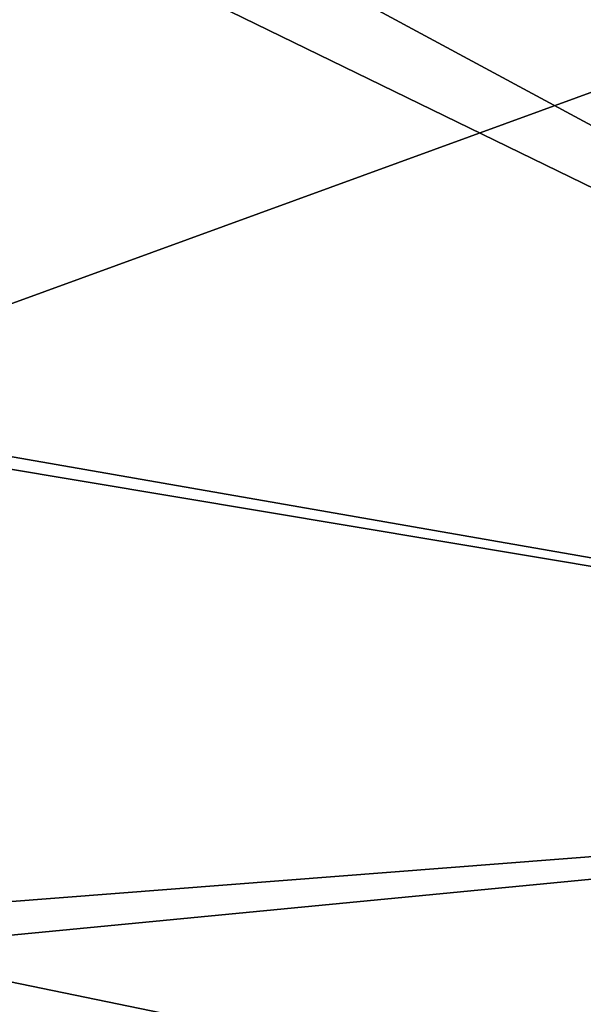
# Model space of a CAD drawing. Extents: x -1633 to 62, y -535 to 375.
# Tile 37 of 256: x -1259 to -1238, y -209 to -173. Entities that reach past the tile are written whole.
import ezdxf

# ---------------------------------------------------------------- set-up
doc = ezdxf.new("R2010")
doc.units = 0
doc.header["$LTSCALE"] = 33.374815
doc.layers.add('409', color=7, linetype='CONTINUOUS')

msp = doc.modelspace()

# ---------------------------------------------------------------- linework, layer by layer
at = {"layer": '409', "color": 7, "linetype": 'CONTINUOUS'}
for points in [[(-1269.977, -159.099, 159.099), (-1269.977, -187.08, 125.004), (-1193.169, -159.099, 159.099), (-1269.977, -159.099, 159.099)], [(-1193.169, -159.099, 159.099), (-1269.977, -187.08, 125.004), (-1193.169, -200.476, 102.148), (-1193.169, -159.099, 159.099)], [(-1269.977, -163.095, -155), (-1269.977, -159.099, -159.099), (-1193.169, -200.476, -102.148), (-1269.977, -163.095, -155)], [(-1193.169, -200.476, -102.148), (-1269.977, -159.099, -159.099), (-1193.169, -159.099, -159.099), (-1193.169, -200.476, -102.148)], [(-1269.977, -187.632, -124.174), (-1269.977, -163.095, -155), (-1193.169, -200.476, -102.148), (-1269.977, -187.632, -124.174)], [(-1269.977, -187.08, 125.004), (-1269.977, -207.873, 86.104), (-1193.169, -200.476, 102.148), (-1269.977, -187.08, 125.004)], [(-1269.977, -206.416, -89.541), (-1269.977, -187.632, -124.174), (-1193.169, -200.476, -102.148), (-1269.977, -206.416, -89.541)], [(-1269.977, -207.873, 86.104), (-1269.977, -220.632, 44.118), (-1193.169, -200.476, 102.148), (-1269.977, -207.873, 86.104)], [(-1193.169, -200.476, 102.148), (-1269.977, -220.632, 44.118), (-1193.169, -222.23, 35.198), (-1193.169, -200.476, 102.148)], [(-1193.169, -222.23, -35.198), (-1269.977, -206.416, -89.541), (-1193.169, -200.476, -102.148), (-1193.169, -222.23, -35.198)], [(-1269.977, -207.873, -86.104), (-1269.977, -206.416, -89.541), (-1193.169, -222.23, -35.198), (-1269.977, -207.873, -86.104)], [(-1269.977, -220.721, -43.672), (-1269.977, -207.873, -86.104), (-1193.169, -222.23, -35.198), (-1269.977, -220.721, -43.672)]]:
    msp.add_3dface(points, dxfattribs=at)

doc.saveas('drawing.dxf')
